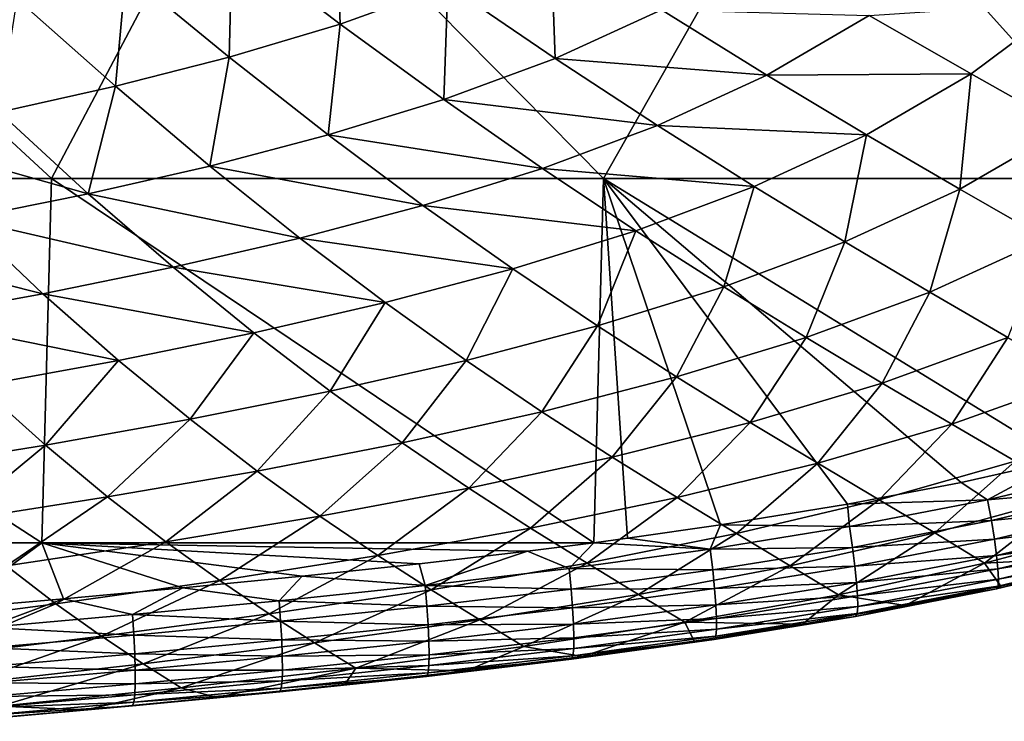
# Model space of a CAD drawing. Header units: metres. Extents: x -59 to 113, y -107 to 107.
# Tile 181 of 192: x 93.94 to 102.49, y -20.52 to -14.43. Entities that reach past the tile are written whole.
import ezdxf

# ---------------------------------------------------------------- set-up
doc = ezdxf.new("R2010")
doc.units = ezdxf.units.M
doc.layers.add('solid_20_382_333_XXX', color=7, linetype='CONTINUOUS')

msp = doc.modelspace()

# ---------------------------------------------------------------- linework, layer by layer
at = {"layer": 'solid_20_382_333_XXX'}
for points in [[(89.260117, -15.806561, -25.252651), (94.219551, -15.806561, -25.610529), (90.797462, -12.644617, -25.336546)], [(94.219551, -15.806561, -25.610529), (95.889076, -12.644617, -25.714041), (90.797462, -12.644617, -25.336546)], [(94.219551, -15.806561, -25.610529), (99.010735, -15.806561, -26.000963), (95.889076, -12.644617, -25.714041)], [(99.010735, -15.806561, -26.000963), (100.805634, -12.644617, -26.126368), (95.889076, -12.644617, -25.714041)], [(99.010735, -15.806561, -26.000963), (103.649803, -15.806561, -26.424952), (100.805634, -12.644617, -26.126368)], [(103.649803, -15.806561, -26.424952), (105.565208, -12.644617, -26.574596), (100.805634, -12.644617, -26.126368)], [(95.788597, -13.751553, -42.834354), (96.687569, -13.436858, -42.877121), (96.725899, -14.466743, -42.045811)], [(96.687569, -13.436858, -42.877121), (97.660698, -14.129075, -42.104122), (96.725899, -14.466743, -42.045811)], [(94.86512, -14.017674, -42.814583), (95.788597, -13.751553, -42.834354), (95.7621, -14.755229, -42.008125)], [(95.788597, -13.751553, -42.834354), (96.725899, -14.466743, -42.045811), (95.7621, -14.755229, -42.008125)], [(97.660698, -14.129075, -42.104122), (98.554283, -13.72519, -42.189129), (98.592331, -14.766212, -41.19453)], [(98.554283, -13.72519, -42.189129), (99.515472, -14.343222, -41.291584), (98.592331, -14.766212, -41.19453)], [(93.923424, -14.247889, -42.812424), (94.86512, -14.017674, -42.814583), (94.77533, -15.006993, -41.986095)], [(94.86512, -14.017674, -42.814583), (95.7621, -14.755229, -42.008125), (94.77533, -15.006993, -41.986095)], [(96.725899, -14.466743, -42.045811), (97.660698, -14.129075, -42.104122), (97.624222, -15.122871, -41.121391)], [(97.660698, -14.129075, -42.104122), (98.592331, -14.766212, -41.19453), (97.624222, -15.122871, -41.121391)], [(93.923424, -14.247889, -42.812424), (94.77533, -15.006993, -41.986095), (93.767899, -15.231104, -41.975868)], [(98.592331, -14.766212, -41.19453), (99.515472, -14.343222, -41.291584), (100.429283, -14.9101, -40.263172)], [(99.515472, -14.343222, -41.291584), (101.316887, -14.391723, -40.396282), (100.429283, -14.9101, -40.263172)], [(101.316887, -14.391723, -40.396282), (103.03109, -14.280124, -39.427025), (102.201759, -14.899341, -39.263348)], [(102.201759, -14.899341, -39.263348), (103.03109, -14.280124, -39.427025), (103.030128, -15.365113, -38.035049)], [(100.429283, -14.9101, -40.263172), (101.316887, -14.391723, -40.396282), (102.201759, -14.899341, -39.263348)], [(95.7621, -14.755229, -42.008125), (96.725899, -14.466743, -42.045811), (96.622665, -15.429737, -41.066593)], [(96.725899, -14.466743, -42.045811), (97.624222, -15.122871, -41.121391), (96.622665, -15.429737, -41.066593)], [(94.77533, -15.006993, -41.986095), (95.7621, -14.755229, -42.008125), (95.593437, -15.699063, -41.025593)], [(95.7621, -14.755229, -42.008125), (96.622665, -15.429737, -41.066593), (95.593437, -15.699063, -41.025593)], [(97.624222, -15.122871, -41.121391), (98.592331, -14.766212, -41.19453), (99.479179, -15.348102, -40.154331)], [(98.592331, -14.766212, -41.19453), (100.429283, -14.9101, -40.263172), (99.479179, -15.348102, -40.154331)], [(99.479179, -15.348102, -40.154331), (100.429283, -14.9101, -40.263172), (101.292648, -15.42847, -39.121243)], [(100.429283, -14.9101, -40.263172), (102.201759, -14.899341, -39.263348), (101.292648, -15.42847, -39.121243)], [(101.292648, -15.42847, -39.121243), (102.201759, -14.899341, -39.263348), (102.102432, -15.90134, -37.883904)], [(102.201759, -14.899341, -39.263348), (103.030128, -15.365113, -38.035049), (102.102432, -15.90134, -37.883904)], [(93.767899, -15.231104, -41.975868), (94.77533, -15.006993, -41.986095), (94.538849, -15.939929, -40.994858)], [(94.77533, -15.006993, -41.986095), (95.593437, -15.699063, -41.025593), (94.538849, -15.939929, -40.994858)], [(96.622665, -15.429737, -41.066593), (97.624222, -15.122871, -41.121391), (98.480408, -15.719721, -40.066841)], [(97.624222, -15.122871, -41.121391), (99.479179, -15.348102, -40.154331), (98.480408, -15.719721, -40.066841)], [(92.739319, -15.432728, -41.975361), (93.767899, -15.231104, -41.975868), (94.538849, -15.939929, -40.994858)], [(98.480408, -15.719721, -40.066841), (99.479179, -15.348102, -40.154331), (100.318367, -15.877595, -39.000763)], [(99.479179, -15.348102, -40.154331), (101.292648, -15.42847, -39.121243), (100.318367, -15.877595, -39.000763)], [(102.102432, -15.90134, -37.883904), (103.030128, -15.365113, -38.035049), (102.855484, -16.332457, -36.56953)], [(92.739319, -15.432728, -41.975361), (94.538849, -15.939929, -40.994858), (93.458618, -16.157749, -40.972477)], [(95.593437, -15.699063, -41.025593), (96.622665, -15.429737, -41.066593), (97.443802, -16.040991, -39.995609)], [(96.622665, -15.429737, -41.066593), (98.480408, -15.719721, -40.066841), (97.443802, -16.040991, -39.995609)], [(100.318367, -15.877595, -39.000763), (101.292648, -15.42847, -39.121243), (101.106964, -16.357931, -37.751846)], [(101.292648, -15.42847, -39.121243), (102.102432, -15.90134, -37.883904), (101.106964, -16.357931, -37.751846)], [(94.538849, -15.939929, -40.994858), (95.593437, -15.699063, -41.025593), (96.374878, -16.323956, -39.936481)], [(95.593437, -15.699063, -41.025593), (97.443802, -16.040991, -39.995609), (96.374878, -16.323956, -39.936481)], [(97.443802, -16.040991, -39.995609), (98.480408, -15.719721, -40.066841), (99.291786, -16.260317, -38.899242)], [(98.480408, -15.719721, -40.066841), (100.318367, -15.877595, -39.000763), (99.291786, -16.260317, -38.899242)], [(89.186089, -18.968506, -25.27112), (94.138062, -18.968506, -25.633183), (89.260117, -15.806561, -25.252651)], [(94.138062, -18.968506, -25.633183), (94.219551, -15.806561, -25.610529), (89.260117, -15.806561, -25.252651)], [(94.138062, -18.968506, -25.633183), (98.928307, -18.968887, -26.028942), (94.219551, -15.806561, -25.610529)], [(94.219551, -15.806561, -25.610529), (98.928307, -18.968887, -26.028942), (99.010735, -15.806561, -26.000963)], [(99.010735, -15.806561, -26.000963), (98.928307, -18.968887, -26.028942), (99.2202, -18.929886, -26.054136)], [(99.010735, -15.806561, -26.000963), (99.2202, -18.929886, -26.054136), (100.026314, -18.814114, -26.124519)], [(99.010735, -15.806561, -26.000963), (100.026314, -18.814114, -26.124519), (101.129005, -18.634111, -26.222692)], [(99.010735, -15.806561, -26.000963), (101.129005, -18.634111, -26.222692), (102.114471, -18.44591, -26.312208)], [(99.010735, -15.806561, -26.000963), (102.114471, -18.44591, -26.312208), (102.990013, -18.249468, -26.393047)], [(99.010735, -15.806561, -26.000963), (102.990013, -18.249468, -26.393047), (103.649803, -15.806561, -26.424952)], [(99.291786, -16.260317, -38.899242), (100.318367, -15.877595, -39.000763), (100.055611, -16.748098, -37.636456)], [(100.318367, -15.877595, -39.000763), (101.106964, -16.357931, -37.751846), (100.055611, -16.748098, -37.636456)], [(93.458618, -16.157749, -40.972477), (94.538849, -15.939929, -40.994858), (95.275948, -16.577694, -39.886227)], [(94.538849, -15.939929, -40.994858), (96.374878, -16.323956, -39.936481), (95.275948, -16.577694, -39.886227)], [(101.106964, -16.357931, -37.751846), (102.102432, -15.90134, -37.883904), (101.84198, -16.793121, -36.425888)], [(102.102432, -15.90134, -37.883904), (102.855484, -16.332457, -36.56953), (101.84198, -16.793121, -36.425888)], [(96.374878, -16.323956, -39.936481), (97.443802, -16.040991, -39.995609), (98.223038, -16.592159, -38.812027)], [(97.443802, -16.040991, -39.995609), (99.291786, -16.260317, -38.899242), (98.223038, -16.592159, -38.812027)], [(92.352966, -16.35708, -40.956779), (93.458618, -16.157749, -40.972477), (94.146927, -16.807837, -39.843098)], [(93.458618, -16.157749, -40.972477), (95.275948, -16.577694, -39.886227), (94.146927, -16.807837, -39.843098)], [(98.223038, -16.592159, -38.812027), (99.291786, -16.260317, -38.899242), (98.957794, -17.086849, -37.533508)], [(99.291786, -16.260317, -38.899242), (100.055611, -16.748098, -37.636456), (98.957794, -17.086849, -37.533508)], [(92.352966, -16.35708, -40.956779), (94.146927, -16.807837, -39.843098), (92.988274, -17.019176, -39.805573)], [(95.275948, -16.577694, -39.886227), (96.374878, -16.323956, -39.936481), (97.117363, -16.884951, -38.73534)], [(96.374878, -16.323956, -39.936481), (98.223038, -16.592159, -38.812027), (97.117363, -16.884951, -38.73534)], [(100.055611, -16.748098, -37.636456), (101.106964, -16.357931, -37.751846), (100.769058, -17.187336, -36.296707)], [(101.106964, -16.357931, -37.751846), (101.84198, -16.793121, -36.425888), (100.769058, -17.187336, -36.296707)], [(101.84198, -16.793121, -36.425888), (102.855484, -16.332457, -36.56953), (102.520493, -17.187407, -35.041016)], [(94.146927, -16.807837, -39.843098), (95.275948, -16.577694, -39.886227), (95.977089, -17.147758, -38.666248)], [(95.275948, -16.577694, -39.886227), (97.117363, -16.884951, -38.73534), (95.977089, -17.147758, -38.666248)], [(97.117363, -16.884951, -38.73534), (98.223038, -16.592159, -38.812027), (97.818512, -17.38579, -37.43959)], [(98.223038, -16.592159, -38.812027), (98.957794, -17.086849, -37.533508), (97.818512, -17.38579, -37.43959)], [(92.988274, -17.019176, -39.805573), (94.146927, -16.807837, -39.843098), (94.802338, -17.386404, -38.603146)], [(94.146927, -16.807837, -39.843098), (95.977089, -17.147758, -38.666248), (94.802338, -17.386404, -38.603146)], [(98.957794, -17.086849, -37.533508), (100.055611, -16.748098, -37.636456), (99.645439, -17.529585, -36.178188)], [(100.055611, -16.748098, -37.636456), (100.769058, -17.187336, -36.296707), (99.645439, -17.529585, -36.178188)], [(100.769058, -17.187336, -36.296707), (101.84198, -16.793121, -36.425888), (101.429375, -17.582552, -34.898075)], [(101.84198, -16.793121, -36.425888), (102.520493, -17.187407, -35.041016), (101.429375, -17.582552, -34.898075)], [(95.977089, -17.147758, -38.666248), (97.117363, -16.884951, -38.73534), (96.640076, -17.653965, -37.352043)], [(97.117363, -16.884951, -38.73534), (97.818512, -17.38579, -37.43959), (96.640076, -17.653965, -37.352043)], [(92.988274, -17.019176, -39.805573), (94.802338, -17.386404, -38.603146), (93.593758, -17.605915, -38.544651)], [(97.818512, -17.38579, -37.43959), (98.957794, -17.086849, -37.533508), (98.475845, -17.831247, -36.067253)], [(98.957794, -17.086849, -37.533508), (99.645439, -17.529585, -36.178188), (98.475845, -17.831247, -36.067253)], [(94.802338, -17.386404, -38.603146), (95.977089, -17.147758, -38.666248), (95.422798, -17.897383, -37.269409)], [(95.977089, -17.147758, -38.666248), (96.640076, -17.653965, -37.352043), (95.422798, -17.897383, -37.269409)], [(99.645439, -17.529585, -36.178188), (100.769058, -17.187336, -36.296707), (100.283371, -17.925177, -34.764088)], [(100.769058, -17.187336, -36.296707), (101.429375, -17.582552, -34.898075), (100.283371, -17.925177, -34.764088)], [(101.429375, -17.582552, -34.898075), (102.520493, -17.187407, -35.041016), (102.034813, -17.938681, -33.452194)], [(102.520493, -17.187407, -35.041016), (103.140648, -17.545399, -33.608521), (102.034813, -17.938681, -33.452194)], [(93.593758, -17.605915, -38.544651), (94.802338, -17.386404, -38.603146), (94.16758, -18.121292, -37.190441)], [(94.802338, -17.386404, -38.603146), (95.422798, -17.897383, -37.269409), (94.16758, -18.121292, -37.190441)], [(96.640076, -17.653965, -37.352043), (97.818512, -17.38579, -37.43959), (97.262581, -18.101337, -35.961525)], [(97.818512, -17.38579, -37.43959), (98.475845, -17.831247, -36.067253), (97.262581, -18.101337, -35.961525)], [(98.475845, -17.831247, -36.067253), (99.645439, -17.529585, -36.178188), (99.086929, -18.226416, -34.636303)], [(99.645439, -17.529585, -36.178188), (100.283371, -17.925177, -34.764088), (99.086929, -18.226416, -34.636303)], [(100.283371, -17.925177, -34.764088), (101.429375, -17.582552, -34.898075), (100.869957, -18.278873, -33.303177)], [(101.429375, -17.582552, -34.898075), (102.034813, -17.938681, -33.452194), (100.869957, -18.278873, -33.303177)], [(102.034813, -17.938681, -33.452194), (103.140648, -17.545399, -33.608521), (102.584679, -18.261078, -31.964102)], [(93.593758, -17.605915, -38.544651), (94.16758, -18.121292, -37.190441), (92.876785, -18.330755, -37.113869)], [(95.422798, -17.897383, -37.269409), (96.640076, -17.653965, -37.352043), (96.006195, -18.346033, -35.859673)], [(96.640076, -17.653965, -37.352043), (97.262581, -18.101337, -35.961525), (96.006195, -18.346033, -35.859673)], [(97.262581, -18.101337, -35.961525), (98.475845, -17.831247, -36.067253), (97.842369, -18.495247, -34.512604)], [(98.475845, -17.831247, -36.067253), (99.086929, -18.226416, -34.636303), (97.842369, -18.495247, -34.512604)], [(94.16758, -18.121292, -37.190441), (95.422798, -17.897383, -37.269409), (94.707764, -18.570803, -35.760593)], [(95.422798, -17.897383, -37.269409), (96.006195, -18.346033, -35.859673), (94.707764, -18.570803, -35.760593)], [(99.086929, -18.226416, -34.636303), (100.283371, -17.925177, -34.764088), (99.650253, -18.576862, -33.15905)], [(100.283371, -17.925177, -34.764088), (100.869957, -18.278873, -33.303177), (99.650253, -18.576862, -33.15905)], [(100.869957, -18.278873, -33.303177), (102.034813, -17.938681, -33.452194), (101.404549, -18.596384, -31.801237)], [(102.034813, -17.938681, -33.452194), (102.584679, -18.261078, -31.964102), (101.404549, -18.596384, -31.801237)], [(96.006195, -18.346033, -35.859673), (97.262581, -18.101337, -35.961525), (96.550423, -18.738016, -34.391804)], [(97.262581, -18.101337, -35.961525), (97.842369, -18.495247, -34.512604), (96.550423, -18.738016, -34.391804)], [(92.876785, -18.330755, -37.113869), (94.16758, -18.121292, -37.190441), (93.369843, -18.780928, -35.663155)], [(94.16758, -18.121292, -37.190441), (94.707764, -18.570803, -35.760593), (93.369843, -18.780928, -35.663155)], [(97.842369, -18.495247, -34.512604), (99.086929, -18.226416, -34.636303), (98.378014, -18.841579, -33.017937)], [(99.086929, -18.226416, -34.636303), (99.650253, -18.576862, -33.15905), (98.378014, -18.841579, -33.017937)], [(99.650253, -18.576862, -33.15905), (100.869957, -18.278873, -33.303177), (100.165215, -18.888649, -31.642014)], [(100.869957, -18.278873, -33.303177), (101.404549, -18.596384, -31.801237), (100.165215, -18.888649, -31.642014)], [(101.404549, -18.596384, -31.801237), (102.584679, -18.261078, -31.964102), (101.886971, -18.88341, -30.260366)], [(102.584679, -18.261078, -31.964102), (103.078766, -18.555094, -30.434937), (101.886971, -18.88341, -30.260366)], [(102.990013, -18.249468, -26.393047), (102.114471, -18.44591, -26.312208), (102.344475, -18.597471, -26.355244)], [(102.990013, -18.249468, -26.393047), (102.344475, -18.597471, -26.355244), (103.539444, -18.312105, -26.466612)], [(94.707764, -18.570803, -35.760593), (96.006195, -18.346033, -35.859673), (95.212402, -18.9604, -34.272915)], [(96.006195, -18.346033, -35.859673), (96.550423, -18.738016, -34.391804), (95.212402, -18.9604, -34.272915)], [(103.539444, -18.312105, -26.466612), (102.344475, -18.597471, -26.355244), (103.581108, -18.489994, -26.529509)], [(102.114471, -18.44591, -26.312208), (101.129005, -18.634111, -26.222692), (102.344475, -18.597471, -26.355244)], [(96.550423, -18.738016, -34.391804), (97.842369, -18.495247, -34.512604), (97.054192, -19.079535, -32.878799)], [(97.842369, -18.495247, -34.512604), (98.378014, -18.841579, -33.017937), (97.054192, -19.079535, -32.878799)], [(102.344475, -18.597471, -26.355244), (102.377357, -18.77669, -26.41654), (103.581108, -18.489994, -26.529509)], [(103.581108, -18.489994, -26.529509), (102.377357, -18.77669, -26.41654), (103.615097, -18.650345, -26.62425)], [(93.369843, -18.780928, -35.663155), (94.707764, -18.570803, -35.760593), (93.831024, -19.167879, -34.154953)], [(94.707764, -18.570803, -35.760593), (95.212402, -18.9604, -34.272915), (93.831024, -19.167879, -34.154953)], [(98.378014, -18.841579, -33.017937), (99.650253, -18.576862, -33.15905), (98.868973, -19.146744, -31.484802)], [(99.650253, -18.576862, -33.15905), (100.165215, -18.888649, -31.642014), (98.868973, -19.146744, -31.484802)], [(100.165215, -18.888649, -31.642014), (101.404549, -18.596384, -31.801237), (100.631653, -19.167822, -30.088264)], [(101.404549, -18.596384, -31.801237), (101.886971, -18.88341, -30.260366), (100.631653, -19.167822, -30.088264)], [(101.129005, -18.634111, -26.222692), (101.145844, -18.828873, -26.245832), (102.344475, -18.597471, -26.355244)], [(102.344475, -18.597471, -26.355244), (101.145844, -18.828873, -26.245832), (102.377357, -18.77669, -26.41654)], [(101.886971, -18.88341, -30.260366), (103.078766, -18.555094, -30.434937), (102.318726, -19.145481, -28.669184)], [(103.078766, -18.555094, -30.434937), (103.518669, -18.825924, -28.851547), (102.318726, -19.145481, -28.669184)], [(101.129005, -18.634111, -26.222692), (100.026314, -18.814114, -26.124519), (101.145844, -18.828873, -26.245832)], [(102.377357, -18.77669, -26.41654), (102.40358, -18.93844, -26.509501), (103.615097, -18.650345, -26.62425)], [(103.615097, -18.650345, -26.62425), (102.40358, -18.93844, -26.509501), (103.64093, -18.789867, -26.746672)], [(95.212402, -18.9604, -34.272915), (96.550423, -18.738016, -34.391804), (95.680321, -19.296604, -32.740768)], [(96.550423, -18.738016, -34.391804), (97.054192, -19.079535, -32.878799), (95.680321, -19.296604, -32.740768)], [(101.145844, -18.828873, -26.245832), (101.172371, -19.008581, -26.305794), (102.377357, -18.77669, -26.41654)], [(102.377357, -18.77669, -26.41654), (101.172371, -19.008581, -26.305794), (102.40358, -18.93844, -26.509501)], [(102.40358, -18.93844, -26.509501), (102.422798, -19.079428, -26.630056), (103.64093, -18.789867, -26.746672)], [(103.64093, -18.789867, -26.746672), (102.422798, -19.079428, -26.630056), (103.658112, -18.905273, -26.892607)], [(97.054192, -19.079535, -32.878799), (98.378014, -18.841579, -33.017937), (97.517014, -19.377352, -31.328693)], [(98.378014, -18.841579, -33.017937), (98.868973, -19.146744, -31.484802), (97.517014, -19.377352, -31.328693)], [(100.026314, -18.814114, -26.124519), (99.2202, -18.929886, -26.054136), (99.937325, -19.023457, -26.138002)], [(100.026314, -18.814114, -26.124519), (99.937325, -19.023457, -26.138002), (101.145844, -18.828873, -26.245832)], [(101.145844, -18.828873, -26.245832), (99.937325, -19.023457, -26.138002), (101.172371, -19.008581, -26.305794)], [(100.631653, -19.167822, -30.088264), (101.886971, -18.88341, -30.260366), (101.050987, -19.420254, -28.488226)], [(101.886971, -18.88341, -30.260366), (102.318726, -19.145481, -28.669184), (101.050987, -19.420254, -28.488226)], [(102.318726, -19.145481, -28.669184), (103.518669, -18.825924, -28.851547), (103.563263, -19.078367, -27.621161)], [(89.186089, -18.968506, -25.27112), (93.362465, -19.539255, -25.578894), (94.138062, -18.968506, -25.633183)], [(94.138062, -18.968506, -25.633183), (93.362465, -19.539255, -25.578894), (94.325005, -19.455128, -25.652594)], [(93.831024, -19.167879, -34.154953), (95.212402, -18.9604, -34.272915), (94.259262, -19.498457, -32.602974)], [(94.138062, -18.968506, -25.633183), (94.325005, -19.455128, -25.652594), (95.359932, -19.360617, -25.733755)], [(94.138062, -18.968506, -25.633183), (95.359932, -19.360617, -25.733755), (96.394753, -19.259314, -25.816904)], [(94.138062, -18.968506, -25.633183), (96.394753, -19.259314, -25.816904), (97.410301, -19.151922, -25.900461)], [(94.138062, -18.968506, -25.633183), (97.410301, -19.151922, -25.900461), (98.35022, -19.042246, -25.979509)], [(94.138062, -18.968506, -25.633183), (98.35022, -19.042246, -25.979509), (98.928307, -18.968887, -26.028942)], [(95.212402, -18.9604, -34.272915), (95.680321, -19.296604, -32.740768), (94.259262, -19.498457, -32.602974)], [(98.928307, -18.968887, -26.028942), (98.35022, -19.042246, -25.979509), (98.712204, -19.191351, -26.03138)], [(98.928307, -18.968887, -26.028942), (98.712204, -19.191351, -26.03138), (99.937325, -19.023457, -26.138002)], [(98.868973, -19.146744, -31.484802), (100.165215, -18.888649, -31.642014), (99.315125, -19.417143, -29.917242)], [(99.2202, -18.929886, -26.054136), (98.928307, -18.968887, -26.028942), (99.937325, -19.023457, -26.138002)], [(100.165215, -18.888649, -31.642014), (100.631653, -19.167822, -30.088264), (99.315125, -19.417143, -29.917242)], [(101.172371, -19.008581, -26.305794), (101.192993, -19.170975, -26.397215), (102.40358, -18.93844, -26.509501)], [(102.40358, -18.93844, -26.509501), (101.192993, -19.170975, -26.397215), (102.422798, -19.079428, -26.630056)], [(102.422798, -19.079428, -26.630056), (102.434685, -19.19635, -26.774136), (103.658112, -18.905273, -26.892607)], [(103.658112, -18.905273, -26.892607), (102.434685, -19.19635, -26.774136), (103.666153, -18.993269, -27.057886)], [(98.35022, -19.042246, -25.979509), (97.410301, -19.151922, -25.900461), (97.463936, -19.339024, -25.925631)], [(98.35022, -19.042246, -25.979509), (97.463936, -19.339024, -25.925631), (98.712204, -19.191351, -26.03138)], [(99.937325, -19.023457, -26.138002), (98.712204, -19.191351, -26.03138), (99.959038, -19.203163, -26.196798)], [(99.937325, -19.023457, -26.138002), (99.959038, -19.203163, -26.196798), (101.172371, -19.008581, -26.305794)], [(101.172371, -19.008581, -26.305794), (99.959038, -19.203163, -26.196798), (101.192993, -19.170975, -26.397215)], [(102.434685, -19.19635, -26.774136), (102.438904, -19.285908, -26.93767), (103.666153, -18.993269, -27.057886)], [(103.664566, -19.050562, -27.238346), (102.43512, -19.344805, -27.116587), (103.652855, -19.073864, -27.429821)], [(102.438904, -19.285908, -26.93767), (102.43512, -19.344805, -27.116587), (103.664566, -19.050562, -27.238346)], [(103.666153, -18.993269, -27.057886), (102.438904, -19.285908, -26.93767), (103.664566, -19.050562, -27.238346)], [(95.680321, -19.296604, -32.740768), (97.054192, -19.079535, -32.878799), (96.111069, -19.586535, -31.172939)], [(97.054192, -19.079535, -32.878799), (97.517014, -19.377352, -31.328693), (96.111069, -19.586535, -31.172939)], [(101.192993, -19.170975, -26.397215), (101.207481, -19.312759, -26.516119), (102.422798, -19.079428, -26.630056)], [(102.422798, -19.079428, -26.630056), (101.207481, -19.312759, -26.516119), (102.434685, -19.19635, -26.774136)], [(102.318726, -19.145481, -28.669184), (103.563263, -19.078367, -27.621161), (102.458733, -19.344629, -27.509659)], [(103.652855, -19.073864, -27.429821), (102.422997, -19.369738, -27.306822), (103.563263, -19.078367, -27.621161)], [(102.43512, -19.344805, -27.116587), (102.422997, -19.369738, -27.306822), (103.652855, -19.073864, -27.429821)], [(102.422997, -19.369738, -27.306822), (102.458733, -19.344629, -27.509659), (103.563263, -19.078367, -27.621161)], [(93.831024, -19.167879, -34.154953), (94.259262, -19.498457, -32.602974), (92.794006, -19.690744, -32.46455)], [(97.410301, -19.151922, -25.900461), (96.394753, -19.259314, -25.816904), (97.463936, -19.339024, -25.925631)], [(98.712204, -19.191351, -26.03138), (97.463936, -19.339024, -25.925631), (98.73024, -19.37077, -26.089144)], [(97.517014, -19.377352, -31.328693), (98.868973, -19.146744, -31.484802), (97.938766, -19.638218, -29.746529)], [(98.868973, -19.146744, -31.484802), (99.315125, -19.417143, -29.917242), (97.938766, -19.638218, -29.746529)], [(98.712204, -19.191351, -26.03138), (98.73024, -19.37077, -26.089144), (99.959038, -19.203163, -26.196798)], [(99.959038, -19.203163, -26.196798), (98.73024, -19.37077, -26.089144), (99.975449, -19.365747, -26.28684)], [(99.315125, -19.417143, -29.917242), (100.631653, -19.167822, -30.088264), (99.717766, -19.658979, -28.307514)], [(100.631653, -19.167822, -30.088264), (101.050987, -19.420254, -28.488226), (99.717766, -19.658979, -28.307514)], [(99.959038, -19.203163, -26.196798), (99.975449, -19.365747, -26.28684), (101.192993, -19.170975, -26.397215)], [(101.192993, -19.170975, -26.397215), (99.975449, -19.365747, -26.28684), (101.207481, -19.312759, -26.516119)], [(101.050987, -19.420254, -28.488226), (102.318726, -19.145481, -28.669184), (101.62944, -19.51428, -27.427393)], [(101.207481, -19.312759, -26.516119), (101.215607, -19.430643, -26.658522), (102.434685, -19.19635, -26.774136)], [(102.434685, -19.19635, -26.774136), (101.215607, -19.430643, -26.658522), (102.438904, -19.285908, -26.93767)], [(102.318726, -19.145481, -28.669184), (102.458733, -19.344629, -27.509659), (101.62944, -19.51428, -27.427393)], [(94.259262, -19.498457, -32.602974), (95.680321, -19.296604, -32.740768), (94.654182, -19.78013, -31.016781)], [(95.680321, -19.296604, -32.740768), (96.111069, -19.586535, -31.172939), (94.654182, -19.78013, -31.016781)], [(96.394753, -19.259314, -25.816904), (95.359932, -19.360617, -25.733755), (96.196106, -19.471428, -25.821207)], [(96.394753, -19.259314, -25.816904), (96.196106, -19.471428, -25.821207), (97.463936, -19.339024, -25.925631)], [(101.215607, -19.430643, -26.658522), (101.217155, -19.521334, -26.820444), (102.438904, -19.285908, -26.93767)], [(102.438904, -19.285908, -26.93767), (101.217155, -19.521334, -26.820444), (102.43512, -19.344805, -27.116587)], [(95.359932, -19.360617, -25.733755), (94.325005, -19.455128, -25.652594), (94.922371, -19.592039, -25.719337)], [(95.359932, -19.360617, -25.733755), (94.922371, -19.592039, -25.719337), (96.196106, -19.471428, -25.821207)], [(96.111069, -19.586535, -31.172939), (97.517014, -19.377352, -31.328693), (96.504562, -19.837299, -29.575483)], [(97.463936, -19.339024, -25.925631), (96.196106, -19.471428, -25.821207), (97.479248, -19.518003, -25.982485)], [(97.517014, -19.377352, -31.328693), (97.938766, -19.638218, -29.746529), (96.504562, -19.837299, -29.575483)], [(97.463936, -19.339024, -25.925631), (97.479248, -19.518003, -25.982485), (98.73024, -19.37077, -26.089144)], [(98.73024, -19.37077, -26.089144), (97.479248, -19.518003, -25.982485), (98.743446, -19.533279, -26.177933)], [(98.73024, -19.37077, -26.089144), (98.743446, -19.533279, -26.177933), (99.975449, -19.365747, -26.28684)], [(99.975449, -19.365747, -26.28684), (98.743446, -19.533279, -26.177933), (99.986404, -19.507933, -26.404232)], [(99.975449, -19.365747, -26.28684), (99.986404, -19.507933, -26.404232), (101.207481, -19.312759, -26.516119)], [(101.207481, -19.312759, -26.516119), (99.986404, -19.507933, -26.404232), (101.215607, -19.430643, -26.658522)], [(102.422997, -19.369738, -27.306822), (101.199577, -19.607971, -27.186924), (101.62944, -19.51428, -27.427393)], [(101.211884, -19.581541, -26.997904), (101.199577, -19.607971, -27.186924), (102.422997, -19.369738, -27.306822)], [(102.43512, -19.344805, -27.116587), (101.211884, -19.581541, -26.997904), (102.422997, -19.369738, -27.306822)], [(101.217155, -19.521334, -26.820444), (101.211884, -19.581541, -26.997904), (102.43512, -19.344805, -27.116587)], [(102.422997, -19.369738, -27.306822), (101.62944, -19.51428, -27.427393), (102.458733, -19.344629, -27.509659)], [(94.325005, -19.455128, -25.652594), (93.362465, -19.539255, -25.578894), (93.656776, -19.703739, -25.621149)], [(94.325005, -19.455128, -25.652594), (93.656776, -19.703739, -25.621149), (94.922371, -19.592039, -25.719337)], [(96.196106, -19.471428, -25.821207), (94.922371, -19.592039, -25.719337), (96.20948, -19.649899, -25.877254)], [(96.196106, -19.471428, -25.821207), (96.20948, -19.649899, -25.877254), (97.479248, -19.518003, -25.982485)], [(97.938766, -19.638218, -29.746529), (99.315125, -19.417143, -29.917242), (98.320679, -19.868675, -28.126417)], [(99.315125, -19.417143, -29.917242), (99.717766, -19.658979, -28.307514), (98.320679, -19.868675, -28.126417)], [(99.717766, -19.658979, -28.307514), (101.050987, -19.420254, -28.488226), (100.73819, -19.673962, -27.340353)], [(99.986404, -19.507933, -26.404232), (99.99176, -19.626444, -26.545076), (101.215607, -19.430643, -26.658522)], [(101.215607, -19.430643, -26.658522), (99.99176, -19.626444, -26.545076), (101.217155, -19.521334, -26.820444)], [(101.050987, -19.420254, -28.488226), (101.62944, -19.51428, -27.427393), (100.73819, -19.673962, -27.340353)], [(92.794006, -19.690744, -32.46455), (94.259262, -19.498457, -32.602974), (93.149475, -19.963951, -30.859465)], [(94.259262, -19.498457, -32.602974), (94.654182, -19.78013, -31.016781), (93.149475, -19.963951, -30.859465)], [(97.479248, -19.518003, -25.982485), (96.20948, -19.649899, -25.877254), (97.49012, -19.680298, -26.070139)], [(97.479248, -19.518003, -25.982485), (97.49012, -19.680298, -26.070139), (98.743446, -19.533279, -26.177933)], [(98.743446, -19.533279, -26.177933), (97.49012, -19.680298, -26.070139), (98.751747, -19.675629, -26.293928)], [(98.743446, -19.533279, -26.177933), (98.751747, -19.675629, -26.293928), (99.986404, -19.507933, -26.404232)], [(99.986404, -19.507933, -26.404232), (98.751747, -19.675629, -26.293928), (99.99176, -19.626444, -26.545076)], [(101.217155, -19.521334, -26.820444), (99.991364, -19.718006, -26.705477), (101.211884, -19.581541, -26.997904)], [(99.99176, -19.626444, -26.545076), (99.991364, -19.718006, -26.705477), (101.217155, -19.521334, -26.820444)], [(101.199577, -19.607971, -27.186924), (100.73819, -19.673962, -27.340353), (101.62944, -19.51428, -27.427393)], [(94.922371, -19.592039, -25.719337), (93.656776, -19.703739, -25.621149), (94.934448, -19.769943, -25.774662)], [(94.654182, -19.78013, -31.016781), (96.111069, -19.586535, -31.172939), (95.015694, -20.020361, -29.403458)], [(94.922371, -19.592039, -25.719337), (94.934448, -19.769943, -25.774662), (96.20948, -19.649899, -25.877254)], [(96.20948, -19.649899, -25.877254), (94.934448, -19.769943, -25.774662), (96.218735, -19.811899, -25.963882)], [(96.111069, -19.586535, -31.172939), (96.504562, -19.837299, -29.575483), (95.015694, -20.020361, -29.403458)], [(96.20948, -19.649899, -25.877254), (96.218735, -19.811899, -25.963882), (97.49012, -19.680298, -26.070139)], [(96.504562, -19.837299, -29.575483), (97.938766, -19.638218, -29.746529), (96.861916, -20.055773, -27.944405)], [(97.938766, -19.638218, -29.746529), (98.320679, -19.868675, -28.126417), (96.861916, -20.055773, -27.944405)], [(98.751747, -19.675629, -26.293928), (98.755051, -19.794563, -26.433315), (99.99176, -19.626444, -26.545076)], [(99.99176, -19.626444, -26.545076), (98.755051, -19.794563, -26.433315), (99.991364, -19.718006, -26.705477)], [(101.199577, -19.607971, -27.186924), (99.97274, -19.807184, -27.069365), (100.73819, -19.673962, -27.340353)], [(99.985077, -19.779345, -26.881538), (99.97274, -19.807184, -27.069365), (101.199577, -19.607971, -27.186924)], [(101.211884, -19.581541, -26.997904), (99.985077, -19.779345, -26.881538), (101.199577, -19.607971, -27.186924)], [(99.991364, -19.718006, -26.705477), (99.985077, -19.779345, -26.881538), (101.211884, -19.581541, -26.997904)], [(93.656776, -19.703739, -25.621149), (93.668037, -19.881042, -25.675823), (94.934448, -19.769943, -25.774662)], [(97.49012, -19.680298, -26.070139), (96.218735, -19.811899, -25.963882), (97.496513, -19.822676, -26.184853)], [(97.49012, -19.680298, -26.070139), (97.496513, -19.822676, -26.184853), (98.751747, -19.675629, -26.293928)], [(98.751747, -19.675629, -26.293928), (97.496513, -19.822676, -26.184853), (98.755051, -19.794563, -26.433315)], [(98.320679, -19.868675, -28.126417), (99.717766, -19.658979, -28.307514), (98.83017, -19.956297, -27.158804)], [(99.991364, -19.718006, -26.705477), (98.753265, -19.886831, -26.592274), (99.985077, -19.779345, -26.881538)], [(98.755051, -19.794563, -26.433315), (98.753265, -19.886831, -26.592274), (99.991364, -19.718006, -26.705477)], [(99.717766, -19.658979, -28.307514), (99.799492, -19.821638, -27.250135), (98.83017, -19.956297, -27.158804)], [(99.717766, -19.658979, -28.307514), (100.73819, -19.673962, -27.340353), (99.799492, -19.821638, -27.250135)], [(99.97274, -19.807184, -27.069365), (99.799492, -19.821638, -27.250135), (100.73819, -19.673962, -27.340353)], [(93.149475, -19.963951, -30.859465), (94.654182, -19.78013, -31.016781), (93.475449, -20.193357, -29.229799)], [(94.654182, -19.78013, -31.016781), (95.015694, -20.020361, -29.403458), (93.475449, -20.193357, -29.229799)], [(94.934448, -19.769943, -25.774662), (93.668037, -19.881042, -25.675823), (94.942642, -19.931595, -25.860355)], [(94.934448, -19.769943, -25.774662), (94.942642, -19.931595, -25.860355), (96.218735, -19.811899, -25.963882)], [(96.218735, -19.811899, -25.963882), (94.942642, -19.931595, -25.860355), (96.223831, -19.954231, -26.077421)], [(96.218735, -19.811899, -25.963882), (96.223831, -19.954231, -26.077421), (97.496513, -19.822676, -26.184853)], [(97.496513, -19.822676, -26.184853), (96.223831, -19.954231, -26.077421), (97.498375, -19.94191, -26.322886)], [(97.496513, -19.822676, -26.184853), (97.498375, -19.94191, -26.322886), (98.755051, -19.794563, -26.433315)], [(98.755051, -19.794563, -26.433315), (97.498375, -19.94191, -26.322886), (98.753265, -19.886831, -26.592274)], [(99.97274, -19.807184, -27.069365), (98.734055, -19.978354, -26.953651), (99.799492, -19.821638, -27.250135)], [(98.746292, -19.949179, -26.766993), (98.734055, -19.978354, -26.953651), (99.97274, -19.807184, -27.069365)], [(98.734055, -19.978354, -26.953651), (98.83017, -19.956297, -27.158804), (99.799492, -19.821638, -27.250135)], [(99.985077, -19.779345, -26.881538), (98.746292, -19.949179, -26.766993), (99.97274, -19.807184, -27.069365)], [(98.753265, -19.886831, -26.592274), (98.746292, -19.949179, -26.766993), (99.985077, -19.779345, -26.881538)], [(93.668037, -19.881042, -25.675823), (93.675613, -20.042303, -25.760656), (94.942642, -19.931595, -25.860355)], [(95.015694, -20.020361, -29.403458), (96.504562, -19.837299, -29.575483), (95.344818, -20.226362, -27.760935)], [(96.504562, -19.837299, -29.575483), (96.861916, -20.055773, -27.944405), (95.344818, -20.226362, -27.760935)], [(96.861916, -20.055773, -27.944405), (98.320679, -19.868675, -28.126417), (97.822601, -20.080967, -27.066046)], [(98.753265, -19.886831, -26.592274), (97.495651, -20.034771, -26.480494), (98.746292, -19.949179, -26.766993)], [(97.498375, -19.94191, -26.322886), (97.495651, -20.034771, -26.480494), (98.753265, -19.886831, -26.592274)], [(98.320679, -19.868675, -28.126417), (98.83017, -19.956297, -27.158804), (97.822601, -20.080967, -27.066046)], [(94.942642, -19.931595, -25.860355), (93.675613, -20.042303, -25.760656), (94.946938, -20.073816, -25.972809)], [(94.942642, -19.931595, -25.860355), (94.946938, -20.073816, -25.972809), (96.223831, -19.954231, -26.077421)], [(96.223831, -19.954231, -26.077421), (94.946938, -20.073816, -25.972809), (96.224754, -20.073687, -26.214199)], [(96.223831, -19.954231, -26.077421), (96.224754, -20.073687, -26.214199), (97.498375, -19.94191, -26.322886)], [(97.498375, -19.94191, -26.322886), (96.224754, -20.073687, -26.214199), (97.495651, -20.034771, -26.480494)], [(98.734055, -19.978354, -26.953651), (97.47625, -20.128462, -26.839472), (97.822601, -20.080967, -27.066046)], [(97.488289, -20.098032, -26.653936), (97.47625, -20.128462, -26.839472), (98.734055, -19.978354, -26.953651)], [(98.746292, -19.949179, -26.766993), (97.488289, -20.098032, -26.653936), (98.734055, -19.978354, -26.953651)], [(97.495651, -20.034771, -26.480494), (97.488289, -20.098032, -26.653936), (98.746292, -19.949179, -26.766993)], [(98.734055, -19.978354, -26.953651), (97.822601, -20.080967, -27.066046), (98.83017, -19.956297, -27.158804)], [(93.475449, -20.193357, -29.229799), (95.015694, -20.020361, -29.403458), (93.772842, -20.386507, -27.575464)], [(93.675613, -20.042303, -25.760656), (93.679489, -20.184368, -25.872103), (94.946938, -20.073816, -25.972809)], [(94.946938, -20.073816, -25.972809), (93.679489, -20.184368, -25.872103), (94.947327, -20.193428, -26.108418)], [(95.015694, -20.020361, -29.403458), (95.344818, -20.226362, -27.760935), (93.772842, -20.386507, -27.575464)], [(94.946938, -20.073816, -25.972809), (94.947327, -20.193428, -26.108418), (96.224754, -20.073687, -26.214199)], [(96.224754, -20.073687, -26.214199), (94.947327, -20.193428, -26.108418), (96.221481, -20.167063, -26.370543)], [(95.344818, -20.226362, -27.760935), (96.861916, -20.055773, -27.944405), (95.652222, -20.311535, -26.873596)], [(96.861916, -20.055773, -27.944405), (96.767319, -20.198441, -26.971252), (95.652222, -20.311535, -26.873596)], [(97.495651, -20.034771, -26.480494), (96.221481, -20.167063, -26.370543), (97.488289, -20.098032, -26.653936)], [(96.224754, -20.073687, -26.214199), (96.221481, -20.167063, -26.370543), (97.495651, -20.034771, -26.480494)], [(96.861916, -20.055773, -27.944405), (97.822601, -20.080967, -27.066046), (96.767319, -20.198441, -26.971252)], [(97.47625, -20.128462, -26.839472), (96.202225, -20.262764, -26.727238), (96.767319, -20.198441, -26.971252)], [(96.213982, -20.231155, -26.542778), (96.202225, -20.262764, -26.727238), (97.47625, -20.128462, -26.839472)], [(97.488289, -20.098032, -26.653936), (96.213982, -20.231155, -26.542778), (97.47625, -20.128462, -26.839472)], [(96.221481, -20.167063, -26.370543), (96.213982, -20.231155, -26.542778), (97.488289, -20.098032, -26.653936)], [(97.47625, -20.128462, -26.839472), (96.767319, -20.198441, -26.971252), (97.822601, -20.080967, -27.066046)], [(93.679489, -20.184368, -25.872103), (93.679657, -20.304085, -26.006617), (94.947327, -20.193428, -26.108418)], [(94.947327, -20.193428, -26.108418), (93.679657, -20.304085, -26.006617), (94.94381, -20.287252, -26.263571)], [(93.772842, -20.386507, -27.575464), (95.344818, -20.226362, -27.760935), (94.521301, -20.417879, -26.777243)], [(95.344818, -20.226362, -27.760935), (95.652222, -20.311535, -26.873596), (94.521301, -20.417879, -26.777243)], [(96.213982, -20.231155, -26.542778), (94.936356, -20.35211, -26.434664), (96.202225, -20.262764, -26.727238)], [(94.94381, -20.287252, -26.263571), (94.936356, -20.35211, -26.434664), (96.213982, -20.231155, -26.542778)], [(96.221481, -20.167063, -26.370543), (94.94381, -20.287252, -26.263571), (96.213982, -20.231155, -26.542778)], [(94.947327, -20.193428, -26.108418), (94.94381, -20.287252, -26.263571), (96.221481, -20.167063, -26.370543)], [(96.202225, -20.262764, -26.727238), (95.652222, -20.311535, -26.873596), (96.767319, -20.198441, -26.971252)], [(94.94381, -20.287252, -26.263571), (93.676125, -20.398298, -26.160648), (94.936356, -20.35211, -26.434664)], [(93.679657, -20.304085, -26.006617), (93.676125, -20.398298, -26.160648), (94.94381, -20.287252, -26.263571)], [(94.924973, -20.384823, -26.61809), (94.521301, -20.417879, -26.777243), (95.652222, -20.311535, -26.873596)], [(96.202225, -20.262764, -26.727238), (94.924973, -20.384823, -26.61809), (95.652222, -20.311535, -26.873596)], [(94.936356, -20.35211, -26.434664), (94.924973, -20.384823, -26.61809), (96.202225, -20.262764, -26.727238)], [(93.772842, -20.386507, -27.575464), (94.521301, -20.417879, -26.777243), (93.395233, -20.51824, -26.683865)], [(93.657921, -20.49761, -26.513088), (93.395233, -20.51824, -26.683865), (94.521301, -20.417879, -26.777243)], [(94.924973, -20.384823, -26.61809), (93.657921, -20.49761, -26.513088), (94.521301, -20.417879, -26.777243)], [(93.668877, -20.463858, -26.330654), (93.657921, -20.49761, -26.513088), (94.924973, -20.384823, -26.61809)], [(94.936356, -20.35211, -26.434664), (93.668877, -20.463858, -26.330654), (94.924973, -20.384823, -26.61809)], [(93.676125, -20.398298, -26.160648), (93.668877, -20.463858, -26.330654), (94.936356, -20.35211, -26.434664)]]:
    msp.add_3dface(points, dxfattribs=at)

doc.saveas('drawing.dxf')
